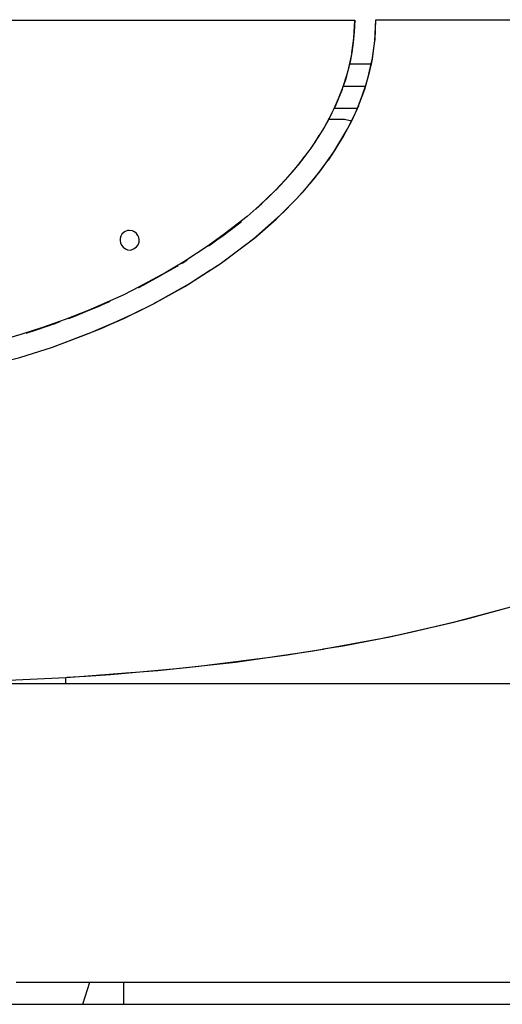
# Model space of a CAD drawing. Header units: millimetres. Extents: x 96940 to 101272, y 432237 to 434659.
# Tile 54 of 256: x 97676.083 to 97676.31, y 432611.753 to 432612.216. Entities that reach past the tile are written whole.
import ezdxf

# ---------------------------------------------------------------- set-up
doc = ezdxf.new("R2010")
doc.units = ezdxf.units.MM
doc.layers.add('citadis', color=7, linetype='Continuous')

msp = doc.modelspace()

# ---------------------------------------------------------------- linework, layer by layer
at = {"layer": 'citadis', "color": 7}
for p, q in [((97675.96021, 432612.21605), (97676.24044, 432612.21605)), ((97675.96021, 432612.21605), (97676.24044, 432612.21605)), ((97676.24005, 432612.20767), (97676.24044, 432612.21605)), ((97676.24044, 432612.21605), (97676.24017, 432612.21056)), ((97676.24987, 432612.20621), (97676.25037, 432612.21631)), ((97676.24987, 432612.20621), (97676.25037, 432612.21631)), ((97676.24994, 432612.207), (97676.25037, 432612.21631)), ((97676.24994, 432612.207), (97676.25037, 432612.21631)), ((97676.25037, 432612.21631), (97676.30237, 432612.21631)), ((97676.25037, 432612.21631), (97676.29866, 432612.21631)), ((97676.25037, 432612.21631), (97676.30237, 432612.21631)), ((97676.29866, 432612.21631), (97676.30045, 432612.21631)), ((97676.30237, 432612.21631), (97676.35701, 432612.21631)), ((97676.30237, 432612.21631), (97676.35701, 432612.21631)), ((97676.23911, 432612.20078), (97676.24005, 432612.20767)), ((97676.24017, 432612.21056), (97676.23971, 432612.20554)), ((97676.24838, 432612.19619), (97676.24987, 432612.20621)), ((97676.24838, 432612.19619), (97676.24987, 432612.20621)), ((97676.24868, 432612.19777), (97676.24989, 432612.20659)), ((97676.24868, 432612.19777), (97676.24989, 432612.20659)), ((97676.24989, 432612.20659), (97676.24994, 432612.207)), ((97676.24989, 432612.20659), (97676.24994, 432612.207)), ((97676.23971, 432612.20554), (97676.23907, 432612.2009)), ((97676.23729, 432612.19229), (97676.23892, 432612.19936)), ((97676.23907, 432612.2009), (97676.23823, 432612.19652)), ((97676.23892, 432612.19936), (97676.23902, 432612.20011)), ((97676.24707, 432612.19075), (97676.24849, 432612.19694)), ((97676.24707, 432612.19075), (97676.24849, 432612.19694)), ((97676.24849, 432612.19696), (97676.24868, 432612.19777)), ((97676.24849, 432612.19696), (97676.24868, 432612.19777)), ((97676.23823, 432612.19652), (97676.23601, 432612.18808)), ((97676.23801, 432612.19549), (97676.24822, 432612.19549)), ((97676.23801, 432612.19549), (97676.24822, 432612.19549)), ((97676.24509, 432612.1837), (97676.24751, 432612.19231)), ((97676.24509, 432612.1837), (97676.24751, 432612.19231)), ((97676.24751, 432612.19231), (97676.24763, 432612.19285)), ((97676.24751, 432612.19231), (97676.24763, 432612.19285)), ((97676.24763, 432612.19285), (97676.24838, 432612.19619)), ((97676.24763, 432612.19285), (97676.24838, 432612.19619)), ((97676.23601, 432612.18808), (97676.23453, 432612.18372)), ((97676.2347, 432612.18389), (97676.23704, 432612.19118)), ((97676.23704, 432612.19118), (97676.23723, 432612.19201)), ((97676.2458, 432612.18618), (97676.2466, 432612.18869)), ((97676.2458, 432612.18618), (97676.2466, 432612.18869)), ((97676.2466, 432612.18869), (97676.24701, 432612.19051)), ((97676.2466, 432612.18869), (97676.24701, 432612.19051)), ((97676.23167, 432612.17636), (97676.23463, 432612.18367)), ((97676.23453, 432612.18372), (97676.23268, 432612.17902)), ((97676.23463, 432612.18367), (97676.23468, 432612.18381)), ((97676.23508, 432612.18509), (97676.24548, 432612.18509)), ((97676.23508, 432612.18509), (97676.24548, 432612.18509)), ((97676.24134, 432612.17382), (97676.24509, 432612.1837)), ((97676.24134, 432612.17382), (97676.24509, 432612.1837)), ((97676.24397, 432612.18045), (97676.24571, 432612.18591)), ((97676.24397, 432612.18045), (97676.24571, 432612.18591)), ((97676.23268, 432612.17902), (97676.23061, 432612.17433)), ((97676.24214, 432612.17592), (97676.24397, 432612.18045)), ((97676.24214, 432612.17592), (97676.24397, 432612.18045)), ((97676.23061, 432612.17433), (97676.22846, 432612.17)), ((97676.23087, 432612.17468), (97676.24166, 432612.17468)), ((97676.23101, 432612.17501), (97676.23167, 432612.17636)), ((97676.23102, 432612.17503), (97676.23167, 432612.17636)), ((97676.23691, 432612.16466), (97676.24134, 432612.17382)), ((97676.23691, 432612.16466), (97676.24134, 432612.17382)), ((97676.2421, 432612.17584), (97676.23882, 432612.16855)), ((97676.24072, 432612.17243), (97676.2421, 432612.17584)), ((97676.22846, 432612.17), (97676.22603, 432612.16565)), ((97676.22637, 432612.16602), (97676.22819, 432612.16929)), ((97676.22738, 432612.16794), (97676.22819, 432612.16929)), ((97676.22819, 432612.16929), (97676.22974, 432612.17244)), ((97676.22819, 432612.16929), (97676.22829, 432612.16948)), ((97676.22829, 432612.16948), (97676.22972, 432612.17239)), ((97676.22829, 432612.16948), (97676.23556, 432612.16948)), ((97676.23556, 432612.16948), (97676.23819, 432612.1689)), ((97676.23691, 432612.16466), (97676.24072, 432612.17243)), ((97676.22603, 432612.16565), (97676.22309, 432612.16088)), ((97676.22557, 432612.16474), (97676.22613, 432612.1656)), ((97676.22613, 432612.1656), (97676.22624, 432612.16579)), ((97676.22995, 432612.15308), (97676.23691, 432612.16466)), ((97676.23106, 432612.15477), (97676.23691, 432612.16466)), ((97676.23106, 432612.15477), (97676.23691, 432612.16466)), ((97676.23882, 432612.16855), (97676.23507, 432612.16165)), ((97676.23819, 432612.1689), (97676.23876, 432612.16848)), ((97676.22309, 432612.16088), (97676.21974, 432612.15591)), ((97676.22162, 432612.1584), (97676.22373, 432612.16189)), ((97676.23507, 432612.16165), (97676.2303, 432612.15383)), ((97676.21974, 432612.15591), (97676.21606, 432612.15092)), ((97676.22073, 432612.1572), (97676.22162, 432612.1584)), ((97676.21606, 432612.15092), (97676.21204, 432612.14593)), ((97676.21406, 432612.14818), (97676.21701, 432612.15217)), ((97676.21413, 432612.14841), (97676.21807, 432612.15336)), ((97676.21807, 432612.15336), (97676.21882, 432612.15449)), ((97676.22417, 432612.14503), (97676.23106, 432612.15477)), ((97676.22417, 432612.14503), (97676.23106, 432612.15477)), ((97676.2303, 432612.15383), (97676.22789, 432612.15029)), ((97676.22789, 432612.15029), (97676.22995, 432612.15308)), ((97676.21204, 432612.14593), (97676.20767, 432612.14095)), ((97676.21307, 432612.14705), (97676.21406, 432612.14818)), ((97676.22194, 432612.14219), (97676.22777, 432612.15012)), ((97676.22194, 432612.14219), (97676.22777, 432612.15012)), ((97676.20362, 432612.13646), (97676.21116, 432612.14469)), ((97676.20569, 432612.13861), (97676.2094, 432612.14286)), ((97676.21116, 432612.14469), (97676.2117, 432612.14537)), ((97676.21612, 432612.13534), (97676.22417, 432612.14503)), ((97676.21612, 432612.13534), (97676.22417, 432612.14503)), ((97676.21939, 432612.13927), (97676.22194, 432612.14219)), ((97676.21939, 432612.13927), (97676.22194, 432612.14219)), ((97676.20767, 432612.14095), (97676.20298, 432612.13599)), ((97676.20428, 432612.13722), (97676.20569, 432612.13861)), ((97676.21305, 432612.132), (97676.21925, 432612.1391)), ((97676.21305, 432612.132), (97676.21925, 432612.1391)), ((97676.20298, 432612.13599), (97676.19554, 432612.12882)), ((97676.19555, 432612.12868), (97676.2019, 432612.1348)), ((97676.19664, 432612.12967), (97676.20048, 432612.13347)), ((97676.20334, 432612.13619), (97676.20362, 432612.13646)), ((97676.20688, 432612.12573), (97676.21612, 432612.13534)), ((97676.20688, 432612.12573), (97676.21612, 432612.13534)), ((97676.21005, 432612.12902), (97676.21305, 432612.132)), ((97676.21005, 432612.12902), (97676.21305, 432612.132)), ((97676.19554, 432612.12882), (97676.18992, 432612.12379)), ((97676.19386, 432612.12722), (97676.19555, 432612.12868)), ((97676.19443, 432612.12776), (97676.19664, 432612.12967)), ((97676.20345, 432612.12248), (97676.20991, 432612.12888)), ((97676.20345, 432612.12248), (97676.20991, 432612.12888)), ((97676.18992, 432612.12379), (97676.17909, 432612.11539)), ((97676.19282, 432612.11326), (97676.20688, 432612.12573)), ((97676.19282, 432612.11326), (97676.20688, 432612.12573)), ((97676.17248, 432612.11037), (97676.18703, 432612.12134)), ((97676.17799, 432612.11433), (97676.18698, 432612.12129)), ((97676.18698, 432612.12129), (97676.18703, 432612.12134)), ((97676.19325, 432612.1136), (97676.20345, 432612.12248)), ((97676.19325, 432612.1136), (97676.20345, 432612.12248)), ((97676.13017, 432612.11346), (97676.13008, 432612.11235)), ((97676.13049, 432612.1145), (97676.13017, 432612.11346)), ((97676.13101, 432612.11537), (97676.13049, 432612.1145)), ((97676.13225, 432612.11657), (97676.13101, 432612.11537)), ((97676.13357, 432612.11713), (97676.13225, 432612.11657)), ((97676.13435, 432612.11723), (97676.13357, 432612.11713)), ((97676.13602, 432612.11694), (97676.13435, 432612.11723)), ((97676.13696, 432612.11646), (97676.13602, 432612.11694)), ((97676.13784, 432612.11576), (97676.13696, 432612.11646)), ((97676.13853, 432612.11488), (97676.13784, 432612.11576)), ((97676.13898, 432612.11386), (97676.13853, 432612.11488)), ((97676.13915, 432612.11276), (97676.13898, 432612.11386)), ((97676.17909, 432612.11539), (97676.17159, 432612.10994)), ((97676.1747, 432612.11211), (97676.17799, 432612.11433)), ((97676.19302, 432612.11343), (97676.19325, 432612.1136)), ((97676.19302, 432612.11343), (97676.19325, 432612.1136)), ((97676.13008, 432612.11235), (97676.13025, 432612.1113)), ((97676.13025, 432612.1113), (97676.13073, 432612.11029)), ((97676.13073, 432612.11029), (97676.13159, 432612.1093)), ((97676.13159, 432612.1093), (97676.13263, 432612.10852)), ((97676.13681, 432612.10868), (97676.13782, 432612.10945)), ((97676.13782, 432612.10945), (97676.13857, 432612.11048)), ((97676.13857, 432612.11048), (97676.13903, 432612.11162)), ((97676.13903, 432612.11162), (97676.13915, 432612.11276)), ((97676.17159, 432612.10994), (97676.16015, 432612.10235)), ((97676.17174, 432612.10989), (97676.17248, 432612.11037)), ((97676.17718, 432612.10155), (97676.19282, 432612.11326)), ((97676.17718, 432612.10155), (97676.19282, 432612.11326)), ((97676.17886, 432612.10269), (97676.1899, 432612.11106)), ((97676.17886, 432612.10269), (97676.1899, 432612.11106)), ((97676.19131, 432612.11213), (97676.19293, 432612.11336)), ((97676.19131, 432612.11213), (97676.19293, 432612.11336)), ((97676.13263, 432612.10852), (97676.13363, 432612.10812)), ((97676.13363, 432612.10812), (97676.13514, 432612.10796)), ((97676.13514, 432612.10796), (97676.13681, 432612.10868)), ((97676.14127, 432612.09155), (97676.15694, 432612.10032)), ((97676.16015, 432612.10235), (97676.15167, 432612.09742)), ((97676.1571, 432612.10042), (97676.15717, 432612.10046)), ((97676.15717, 432612.10046), (97676.15734, 432612.10057)), ((97676.15898, 432612.10159), (97676.15967, 432612.10198)), ((97676.15967, 432612.10198), (97676.16167, 432612.10332)), ((97676.16056, 432612.09088), (97676.17718, 432612.10155)), ((97676.16056, 432612.09088), (97676.17718, 432612.10155)), ((97676.17423, 432612.09966), (97676.17757, 432612.10185)), ((97676.17423, 432612.09966), (97676.17757, 432612.10185)), ((97676.17799, 432612.10212), (97676.17886, 432612.10269)), ((97676.17799, 432612.10212), (97676.17886, 432612.10269)), ((97676.15167, 432612.09742), (97676.13882, 432612.09046)), ((97676.14036, 432612.09108), (97676.14892, 432612.09591)), ((97676.16375, 432612.0928), (97676.17261, 432612.0986)), ((97676.16375, 432612.0928), (97676.17261, 432612.0986)), ((97676.13882, 432612.09046), (97676.13193, 432612.08697)), ((97676.13869, 432612.09028), (97676.14036, 432612.09108)), ((97676.13886, 432612.09038), (97676.14127, 432612.09155)), ((97676.14545, 432612.08248), (97676.16056, 432612.09088)), ((97676.14545, 432612.08248), (97676.16056, 432612.09088)), ((97676.14806, 432612.08386), (97676.16195, 432612.09177)), ((97676.14806, 432612.08386), (97676.16195, 432612.09177)), ((97676.16207, 432612.09184), (97676.16375, 432612.0928)), ((97676.16207, 432612.09184), (97676.16375, 432612.0928)), ((97676.13193, 432612.08697), (97676.12018, 432612.08172)), ((97676.10805, 432612.07654), (97676.12486, 432612.08359)), ((97676.11126, 432612.078), (97676.12027, 432612.08156)), ((97676.12018, 432612.08172), (97676.11506, 432612.07957)), ((97676.12027, 432612.08156), (97676.12312, 432612.08291)), ((97676.12486, 432612.08359), (97676.12546, 432612.08388)), ((97676.13503, 432612.07738), (97676.14675, 432612.0832)), ((97676.13503, 432612.07738), (97676.14675, 432612.0832)), ((97676.13795, 432612.0787), (97676.14545, 432612.08248)), ((97676.13795, 432612.0787), (97676.14545, 432612.08248)), ((97676.1468, 432612.08323), (97676.14806, 432612.08386)), ((97676.1468, 432612.08323), (97676.14806, 432612.08386)), ((97676.11506, 432612.07957), (97676.10428, 432612.07531)), ((97676.1058, 432612.07574), (97676.10805, 432612.07654)), ((97676.12116, 432612.07106), (97676.13795, 432612.0787)), ((97676.12116, 432612.07106), (97676.13795, 432612.0787)), ((97676.13189, 432612.07582), (97676.13499, 432612.07735)), ((97676.13189, 432612.07582), (97676.13499, 432612.07735)), ((97676.09073, 432612.07053), (97676.09957, 432612.07338)), ((97676.09088, 432612.07039), (97676.09988, 432612.07362)), ((97676.10428, 432612.07531), (97676.09362, 432612.0715)), ((97676.09957, 432612.07338), (97676.10189, 432612.0743)), ((97676.11531, 432612.06865), (97676.1262, 432612.07336)), ((97676.11531, 432612.06865), (97676.1262, 432612.07336)), ((97676.1264, 432612.07344), (97676.13189, 432612.07582)), ((97676.1264, 432612.07344), (97676.13189, 432612.07582)), ((97676.08341, 432612.0682), (97676.07397, 432612.06545)), ((97676.09362, 432612.0715), (97676.08341, 432612.0682)), ((97676.08604, 432612.06894), (97676.09088, 432612.07039)), ((97676.09838, 432612.06234), (97676.12116, 432612.07106)), ((97676.09838, 432612.06234), (97676.12116, 432612.07106)), ((97676.09838, 432612.06234), (97676.11531, 432612.06865)), ((97676.09838, 432612.06234), (97676.11531, 432612.06865)), ((97676.08303, 432612.05746), (97676.09838, 432612.06234)), ((97676.08303, 432612.05746), (97676.09838, 432612.06234)), ((97676.06093, 432612.05174), (97676.08303, 432612.05746)), ((97676.06093, 432612.05174), (97676.08303, 432612.05746)), ((97676.28975, 432611.93368), (97676.30971, 432611.93901)), ((97676.29267, 432611.93437), (97676.31373, 432611.9401)), ((97676.26677, 432611.92822), (97676.29267, 432611.93437)), ((97676.27673, 432611.93059), (97676.28697, 432611.93294)), ((97676.28697, 432611.93294), (97676.28974, 432611.93368)), ((97676.25694, 432611.92613), (97676.26677, 432611.92822)), ((97676.261, 432611.92698), (97676.27672, 432611.93058)), ((97676.22082, 432611.91946), (97676.25694, 432611.92613)), ((97676.23491, 432611.92187), (97676.25183, 432611.92518)), ((97676.25185, 432611.92519), (97676.26013, 432611.9268)), ((97676.26013, 432611.92681), (97676.261, 432611.92698)), ((97676.18442, 432611.91421), (97676.22082, 432611.91946)), ((97676.2163, 432611.91881), (97676.22552, 432611.92033)), ((97676.22557, 432611.92034), (97676.23491, 432611.92187)), ((97676.17455, 432611.91314), (97676.19817, 432611.9162)), ((97676.19823, 432611.9162), (97676.20874, 432611.91756)), ((97676.20874, 432611.91756), (97676.21625, 432611.9188)), ((97676.12554, 432611.90837), (97676.15828, 432611.91137)), ((97676.1351, 432611.90925), (97676.14783, 432611.91024)), ((97676.14783, 432611.91024), (97676.18442, 432611.91421)), ((97676.1583, 432611.91138), (97676.16719, 432611.91219)), ((97676.16719, 432611.91219), (97676.17454, 432611.91314)), ((97676.07432, 432611.90549), (97676.10468, 432611.90698)), ((97676.10468, 432611.90698), (97676.11111, 432611.90738)), ((97676.10468, 432611.90698), (97676.10529, 432611.90702)), ((97676.10468, 432611.9067), (97676.10468, 432611.90698)), ((97676.10468, 432611.90641), (97676.10468, 432611.9067)), ((97676.10468, 432611.90613), (97676.10468, 432611.90641)), ((97676.10468, 432611.90585), (97676.10468, 432611.90613)), ((97676.10468, 432611.90556), (97676.10468, 432611.90585)), ((97676.10468, 432611.90527), (97676.10468, 432611.90556)), ((97676.10468, 432611.90499), (97676.10468, 432611.90527)), ((97676.10544, 432611.90703), (97676.11389, 432611.9076)), ((97676.11111, 432611.90738), (97676.1348, 432611.90922)), ((97676.11394, 432611.9076), (97676.12554, 432611.90837)), ((97676.00062, 432611.90412), (97676.10469, 432611.90412)), ((97676.10468, 432611.9047), (97676.10468, 432611.90499)), ((97676.10468, 432611.90441), (97676.10468, 432611.9047)), ((97676.10468, 432611.90412), (97676.10468, 432611.90441)), ((97676.10468, 432611.90412), (97676.10473, 432611.90412)), ((97676.10473, 432611.90412), (97676.10479, 432611.90412)), ((97676.10479, 432611.90412), (97676.14691, 432611.90412)), ((97676.10479, 432611.90412), (97676.10486, 432611.90412)), ((97676.14689, 432611.90412), (97676.15721, 432611.90412)), ((97676.15721, 432611.90412), (97676.16058, 432611.90412)), ((97676.16068, 432611.90412), (97676.22804, 432611.90412)), ((97676.22805, 432611.90412), (97676.22992, 432611.90412)), ((97676.22992, 432611.90412), (97676.23111, 432611.90412)), ((97676.23111, 432611.90412), (97676.30022, 432611.90412)), ((97676.30022, 432611.90412), (97676.3026, 432611.90412)), ((97676.3026, 432611.90412), (97676.30464, 432611.90412)), ((97676.30464, 432611.90412), (97676.37455, 432611.90412)), ((97676.08122, 432611.76364), (97676.12736, 432611.76364)), ((97676.11255, 432611.75323), (97676.11587, 432611.76364)), ((97676.11255, 432611.75323), (97676.11587, 432611.76364)), ((97676.12741, 432611.76364), (97676.14911, 432611.76364)), ((97676.13192, 432611.75323), (97676.13192, 432611.76364)), ((97676.13192, 432611.75323), (97676.13192, 432611.76364)), ((97676.14911, 432611.76364), (97676.15133, 432611.76364)), ((97676.15134, 432611.76364), (97676.15374, 432611.76364)), ((97676.15374, 432611.76364), (97676.22624, 432611.76364)), ((97676.22624, 432611.76364), (97676.22654, 432611.76364)), ((97676.22654, 432611.76364), (97676.22681, 432611.76364)), ((97676.22681, 432611.76364), (97676.23325, 432611.76364)), ((97676.23329, 432611.76364), (97676.29871, 432611.76364)), ((97676.29871, 432611.76364), (97676.30172, 432611.76364)), ((97676.30172, 432611.76364), (97676.3045, 432611.76364)), ((97676.3045, 432611.76364), (97676.32743, 432611.76364)), ((97676.00062, 432611.75323), (97676.8737, 432611.75323))]:
    msp.add_line(p, q, dxfattribs=at)

doc.saveas('drawing.dxf')
